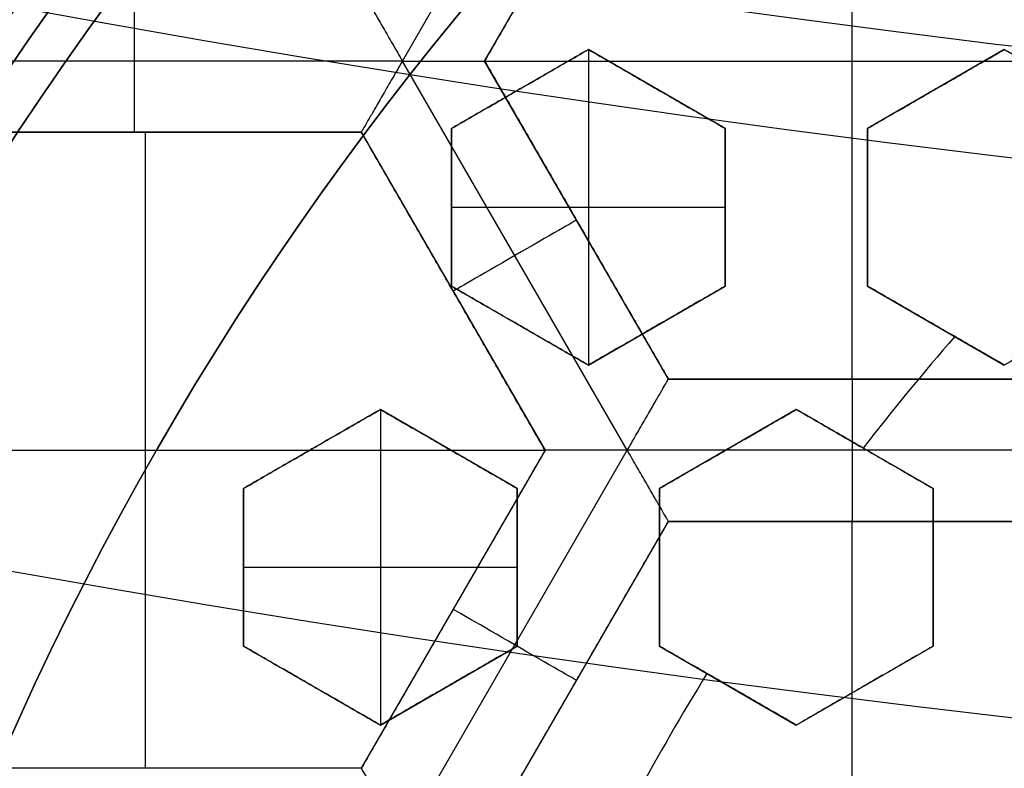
# Model space of a CAD drawing. Header units: centimetres. Extents: x -14.2 to 14.2, y -23.9 to 0.
# Tile 27 of 256: x -0.501 to -0.328, y -22.832 to -22.701. Entities that reach past the tile are written whole.
import ezdxf

# ---------------------------------------------------------------- set-up
doc = ezdxf.new("R2010")
doc.units = ezdxf.units.CM
doc.layers.add('Default', color=7, linetype='Continuous', true_color=0x000000)

# ---------------------------------------------------------------- blocks, each defined once
blk = doc.blocks.new('Block 10')
at = {"layer": 'Default', "extrusion": (0, -1, 0)}
for centre, radius in [((0, 20, 11.64412469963), 3.056153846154), ((0, 20, 11.74393517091), 3.15), ((0, 20, 12.75), 3.15), ((0, 20, 12.8), 3.149999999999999), ((0, 20, 12.85), 3.15), ((0, 20, 13.5), 3), ((0, 20, 16.45), 3.05), ((0, 20, 16.45), 2.975), ((0, 20, 16.65), 3.05)]:
    blk.add_arc(centre, radius, 0, 180, dxfattribs=at)
at = {"layer": 'Default', "extrusion": (0, 1, 0)}
for centre, radius, end in [((0, 20, -11.821967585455), 3.149999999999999, 180), ((0, 20, -11.9), 3.15, 180), ((0, 20, -13.625), 3, 179.9999999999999), ((0, 20, -13.75), 3, 180), ((0, 20, -16.05), 2.744511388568, 180), ((0, 20, -16.08611150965), 2.842130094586, 180), ((0, 20, -16.30510174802), 3.097618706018, 180), ((3.552713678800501e-16, 20, -16.41899023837), 3.15, 180), ((0, 20, -16.45), 2.725, 180), ((0, 20, -16.5), 2.724999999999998, 179.9999999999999), ((0, 20, -16.534495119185), 3.149999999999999, 180), ((0, 20, -16.55), 3.050000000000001, 180), ((0, 20, -16.55), 2.974999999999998, 180), ((0, 20, -16.55), 2.725, 180), ((0, 20, -16.65), 3.15, 180), ((0, 20, -16.65), 2.975, 180), ((0, 20, -16.7), 2.925, 180), ((0, 20, -16.7), 2.925, 180)]:
    blk.add_arc(centre, radius, 0, end, dxfattribs=at)

msp = doc.modelspace()

# ---------------------------------------------------------------- linework, layer by layer
at = {"layer": 'Default'}
for p, q in [((-0.4341317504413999, -22.70820678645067, -4.352500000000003), (-0.3946661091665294, -22.63985029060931, -4.3525)), ((-0.4197006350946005, -22.70820736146, -4.306251), (-0.3874506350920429, -22.65234872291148, -4.306251)), ((-0.3552006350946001, -22.764066, -4.2725), (-0.3552006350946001, -22.65234872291, -4.2725)), ((-0.4015000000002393, -22.70618791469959, -3.1332495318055), (-0.4255000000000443, -22.72004432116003, -3.1332495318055)), ((-0.3775000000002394, -22.72004432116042, -3.128296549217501), (-0.4015000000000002, -22.7061879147, -3.128296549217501)), ((-0.4015, -22.7061879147, -3.145), (-0.4015, -22.76161354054, -3.145)), ((-0.3285000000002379, -22.70618791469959, -3.123591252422), (-0.3524999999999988, -22.72004432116, -3.123591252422)), ((-0.3045000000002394, -22.72004432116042, -3.118763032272), (-0.3285000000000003, -22.7061879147, -3.118763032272)), ((-0.4341331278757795, -22.70820563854, -4.352499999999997), (-0.5202719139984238, -22.70820563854, -4.352499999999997)), ((-0.3946660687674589, -22.77656450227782, -4.352499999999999), (-0.4341324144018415, -22.70820678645, -4.352499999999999)), ((-0.4197006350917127, -22.708207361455, -4.2725), (-0.2907006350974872, -22.708207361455, -4.2725)), ((-0.3874506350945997, -22.764066, -4.306251), (-0.4197006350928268, -22.70820736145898, -4.306251)), ((-0.4135000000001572, -22.71311611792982, -3.145), (-0.4135000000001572, -22.71311611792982, -3.123234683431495)), ((-0.3895000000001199, -22.71311611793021, -3.145), (-0.3895000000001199, -22.71311611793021, -3.116543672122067)), ((-0.3405000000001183, -22.7131161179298, -3.145), (-0.3405000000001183, -22.7131161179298, -3.103445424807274)), ((-0.5282732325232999, -22.72070736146, -4.306251), (-0.44134968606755, -22.72070736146, -4.306251)), ((-0.4848113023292, -22.72070736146, -4.340002), (-0.4848113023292, -22.72070736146, -4.2725)), ((-0.47920582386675, -22.83242463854, -4.2725), (-0.47920582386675, -22.72070736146, -4.2725)), ((-0.4413502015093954, -22.72070701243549, -4.306251), (-0.4090998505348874, -22.77656625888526, -4.306251)), ((-0.4255, -22.72004432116, -3.132035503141), (-0.4255, -22.74775713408, -3.132035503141)), ((-0.3775, -22.72004432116, -3.125059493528), (-0.3775, -22.74775713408, -3.125059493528)), ((-0.3525, -22.72004432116, -3.1215558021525), (-0.3525, -22.74775713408, -3.1215558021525)), ((-0.4255, -22.73390072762, -3.12203539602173), (-0.4255, -22.73390072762, -3.145)), ((-0.4255, -22.73390072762, -3.145), (-0.3775, -22.73390072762, -3.145)), ((-0.3775, -22.73390072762, -3.145), (-0.3775, -22.73390072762, -3.108314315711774)), ((-0.3525, -22.73390072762, -3.101436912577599), (-0.3525, -22.73390072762, -3.145)), ((-0.4035756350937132, -22.73613668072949, -4.340002), (-0.4035756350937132, -22.73613668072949, -4.2725)), ((-0.4254999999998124, -22.74775713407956, -3.1270157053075), (-0.4015000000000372, -22.76161354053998, -3.1270157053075)), ((-0.4014999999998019, -22.76161354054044, -3.125059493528), (-0.3774999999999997, -22.74775713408, -3.125059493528)), ((-0.3524999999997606, -22.74775713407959, -3.11660413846), (-0.3284999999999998, -22.76161354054, -3.11660413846)), ((-0.4252251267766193, -22.7486364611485, -4.340002), (-0.4252251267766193, -22.7486364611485, -4.2725)), ((-0.4134999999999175, -22.75468533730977, -3.145), (-0.4134999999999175, -22.75468533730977, -3.114050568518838)), ((-0.3894999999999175, -22.75468533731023, -3.145), (-0.3894999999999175, -22.75468533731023, -3.107014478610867)), ((-0.3404999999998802, -22.75468533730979, -3.145), (-0.3404999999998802, -22.75468533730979, -3.09315714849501)), ((-0.3229506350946, -22.764066, -4.306251), (-0.3874506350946, -22.764066, -4.306251)), ((-0.3552006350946, -22.764066, -4.340002), (-0.3552006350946, -22.764066, -4.2725)), ((-0.4380000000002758, -22.76940776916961, -3.1317167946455), (-0.462000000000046, -22.78326417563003, -3.1317167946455)), ((-0.4140000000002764, -22.78326417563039, -3.1266791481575), (-0.4380000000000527, -22.76940776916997, -3.1266791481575)), ((-0.438, -22.76940776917, -3.145), (-0.438, -22.82483339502, -3.145)), ((-0.3650000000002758, -22.76940776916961, -3.120837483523), (-0.3890000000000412, -22.78326417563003, -3.120837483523)), ((-0.3410000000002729, -22.7832641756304, -3.115840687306), (-0.3650000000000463, -22.76940776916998, -3.115840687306)), ((-0.5380999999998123, -22.776566, -4.2725), (-0.4091, -22.776566, -4.2725)), ((-0.4500000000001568, -22.77633597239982, -3.145), (-0.4500000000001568, -22.77633597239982, -3.120803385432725)), ((-0.4090998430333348, -22.77656572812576, -4.306251), (-0.4413502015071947, -22.8324249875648, -4.306251)), ((-0.4341327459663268, -22.84492551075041, -4.352500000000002), (-0.3946657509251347, -22.77656667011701, -4.3525)), ((-0.4260000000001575, -22.77633597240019, -3.145), (-0.4260000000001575, -22.77633597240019, -3.113395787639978)), ((-0.3157357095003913, -22.776564, -4.3525), (-0.3946657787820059, -22.776564, -4.3525)), ((-0.3770000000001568, -22.77633597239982, -3.145), (-0.3770000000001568, -22.77633597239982, -3.098664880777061)), ((-0.3530000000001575, -22.77633597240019, -3.144885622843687), (-0.3530000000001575, -22.77633597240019, -3.091676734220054)), ((-0.462, -22.78326417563, -3.1317167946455), (-0.462, -22.81097698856, -3.1317167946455)), ((-0.414, -22.78326417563, -3.1240510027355), (-0.414, -22.81097698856, -3.1240510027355)), ((-0.389, -22.78326417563, -3.12014205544), (-0.389, -22.81097698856, -3.12014205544)), ((-0.341, -22.81097698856, -3.1102827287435), (-0.341, -22.78326417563, -3.1102827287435)), ((-0.4197007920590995, -22.84492463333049, -4.306251), (-0.3874504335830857, -22.78906537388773, -4.306251)), ((-0.3874506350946, -22.78906572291, -4.306251), (-0.3229506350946, -22.78906572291, -4.306251)), ((-0.3552006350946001, -22.900783, -4.2725), (-0.3552006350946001, -22.78906572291, -4.2725)), ((-0.3552006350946, -22.78906572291, -4.340002), (-0.3552006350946, -22.78906572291, -4.2725)), ((-0.462, -22.797120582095, -3.120803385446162), (-0.462, -22.797120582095, -3.145)), ((-0.462, -22.797120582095, -3.145), (-0.414, -22.797120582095, -3.145)), ((-0.414, -22.797120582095, -3.145), (-0.414, -22.797120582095, -3.105677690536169)), ((-0.389, -22.797120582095, -3.145), (-0.389, -22.797120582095, -3.097979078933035)), ((-0.341, -22.797120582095, -3.136834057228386), (-0.341, -22.797120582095, -3.083625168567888)), ((-0.4252251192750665, -22.80449552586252, -4.340002), (-0.4252251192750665, -22.80449552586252, -4.2725)), ((-0.4619999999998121, -22.81097698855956, -3.1266791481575), (-0.4380000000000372, -22.82483339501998, -3.1266791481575)), ((-0.4379999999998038, -22.82483339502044, -3.1240510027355), (-0.4140000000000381, -22.81097698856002, -3.1240510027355)), ((-0.3889999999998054, -22.81097698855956, -3.1151007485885), (-0.3650000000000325, -22.82483339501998, -3.1151007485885)), ((-0.3649999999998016, -22.82483339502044, -3.109542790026), (-0.3410000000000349, -22.81097698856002, -3.109542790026)), ((-0.4035755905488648, -22.81699496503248, -4.340002), (-0.4035755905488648, -22.81699496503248, -4.2725)), ((-0.4499999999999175, -22.81790519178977, -3.145), (-0.4499999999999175, -22.81790519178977, -3.113395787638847)), ((-0.4259999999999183, -22.81790519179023, -3.145), (-0.4259999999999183, -22.81790519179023, -3.105677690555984)), ((-0.3769999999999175, -22.81790519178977, -3.143451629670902), (-0.3769999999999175, -22.81790519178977, -3.090242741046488)), ((-0.3529999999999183, -22.81790519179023, -3.136081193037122), (-0.3529999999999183, -22.81790519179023, -3.082872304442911)), ((-0.4413497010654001, -22.83242463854, -4.306251), (-0.5058500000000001, -22.83242463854, -4.306251)), ((-0.4735997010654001, -22.83242463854, -4.340002), (-0.4735997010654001, -22.83242463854, -4.2725))]:
    msp.add_line(p, q, dxfattribs=at)
at = {"layer": 'Default', "extrusion": (0, 0, -1)}
for centre, radius, start, end in [((0, -23.05, 3), 0.9, 270, 90), ((0, -23.05, 3.789997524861), 0.9, 270, 89.99999999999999), ((0, -23.05, 4.600000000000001), 0.8550000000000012, 270, 90), ((0, -23.05, 4.286758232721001), 0.8349999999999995, 270, 90), ((0, -23.05, 4.3375), 0.82, 0, 180), ((0, -23.05, 4.295), 0.8074999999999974, 270, 89.99999999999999), ((0, -23.05, 4.3125), 0.795, 0, 180), ((0, -23.05, 4.178651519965), 0.775, 0, 90), ((0, -23.05, 4.2025), 0.7575000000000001, 0, 180), ((0, -23.05, 4.245), 0.7574999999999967, 270, 89.99999999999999), ((0, -23.05, 4.2725), 0.7275, 0, 180), ((0, -23.05, 3.125), 0.6775000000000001, 0, 180), ((0, -23.05, 3.135), 0.677500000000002, 0, 180), ((-4.440892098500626e-17, -23.05, 3.1075), 0.6725, 0, 180), ((-4.440892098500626e-17, -23.05, 3.145), 0.6725, 0, 180), ((-4.440892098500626e-17, -23.05, 4.2725), 0.6675, 0, 180), ((0, -23.05, 3.126519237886), 0.6125, 0, 180), ((0, -23.05, 3.1125), 0.6075, 0, 180), ((0, -23.05, 3.145), 0.6075, 0, 180), ((0, -23.05, 3.1), 0.6000000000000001, 270, 90), ((0, -23.05, 3.05), 0.6000000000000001, 270, 89.99999999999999), ((0, -23.05, 3.120895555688), 0.5500000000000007, 0, 180), ((-4.581197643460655e-11, -23.0500000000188, 4.3525), 0.6225000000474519, 33.30284074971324, 47.31304063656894)]:
    msp.add_arc(centre, radius, start, end, dxfattribs=at)
at = {"layer": 'Default'}
for centre, radius, start, end in [((0, -23.05, -4.6), 0.8550000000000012, 90, 270), ((4.484155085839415e-45, -23.05, -4.58), 0.8349999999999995, 90.00000000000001, 270), ((0, -23.05, -4.4333791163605), 0.8349999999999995, 90, 270), ((0, -23.05, -4.3125), 0.7825000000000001, 0, 180), ((0, -23.05, -4.207003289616), 0.775, 90, 270), ((0, -23.05, -4.192827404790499), 0.775, 90, 270), ((0, -23.05, -4.287500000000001), 0.7575000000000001, 0, 180), ((0, -23.05, -4.245), 0.7575000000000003, 0, 180), ((0, -23.05, -3.1), 0.7025000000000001, 0, 180), ((0, -23.05, -3.145), 0.6775000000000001, 0, 180), ((0, -23.05, -3.12625), 0.6724999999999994, 0, 180), ((0, -23.05, -4.3675), 0.6675, 0, 180), ((0, -23.05, -4.32), 0.6675000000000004, 0, 180), ((0, -23.05, -4.3975), 0.6375000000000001, 0, 180), ((0, -23.05, -3.1075), 0.6367740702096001, 0, 180), ((-4.440892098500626e-17, -23.05, -3.145), 0.6231698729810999, 0, 180), ((0, -23.05, -4.378480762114), 0.6075, 0, 180), ((0, -23.05, -4.3975), 0.6075, 0, 180), ((0, -23.05, -4.387990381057), 0.6074999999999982, 0, 180), ((0, -23.05, -3.12875), 0.6074999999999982, 0, 180), ((0, -23.05, -3), 0.6000000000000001, 90, 270), ((0, -23.05, -3.1125), 0.55, 0, 180), ((-5.000444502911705e-14, -23.05, -3.129291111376), 0.55000000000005, 0, 180), ((1.092034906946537e-10, -23.05000000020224, -3.144999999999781), 0.4469695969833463, 138.9720296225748, 142.220796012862), ((7.324844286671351e-10, -23.05000000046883, -3.144999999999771), 0.4469695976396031, 148.3974511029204, 151.6025488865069)]:
    msp.add_arc(centre, radius, start, end, dxfattribs=at)
at = {"layer": 'Default', "extrusion": (-1, 0, 0)}
for centre in [(22.70820563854, -4.340001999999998, 0.4812028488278), (22.776564, -4.340002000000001, 0.3552007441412)]:
    msp.add_arc(centre, 0.01249799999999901, 180, 0, dxfattribs=at)
at = {"layer": 'Default', "extrusion": (-0.5000000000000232, 0.8660254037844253, -8.881784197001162e-15)}
msp.add_arc((11.73007309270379, -4.340002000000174, -19.48828440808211), 0.0124979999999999, 180, 0, dxfattribs=at)
at = {"layer": 'Default', "extrusion": (0.5000000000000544, 0.8660254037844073, 8.881784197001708e-15)}
msp.add_arc((-11.04649276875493, -4.340001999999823, -19.96188628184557), 0.0124979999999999, 179.9999999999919, 359.9999999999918, dxfattribs=at)
at = {"layer": 'Default'}
for points, degree in [([(4.096019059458e-09, -23.94999504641, -4.579995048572), (-0.0235431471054, -23.94999504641, -4.579995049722), (-0.07063544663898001, -23.94815681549, -4.579973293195), (-0.1409862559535, -23.93982430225, -4.579982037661), (-0.2102233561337, -23.92605387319, -4.579979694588), (-0.2783909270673, -23.90683803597, -4.579980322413), (-0.3447773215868, -23.88234055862, -4.579980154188), (-0.4089202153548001, -23.85277824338, -4.579980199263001), (-0.4707621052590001, -23.81814901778, -4.579980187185), (-0.5295038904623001, -23.77889465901, -4.579980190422), (-0.5850604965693, -23.73511101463, -4.579980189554), (-0.6370893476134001, -23.6870108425, -4.579980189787), (-0.6850100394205, -23.63517092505, -4.579980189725), (-0.7288631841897, -23.57955851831, -4.579980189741), (-0.7681839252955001, -23.52069739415, -4.579980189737), (-0.8026905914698, -23.45909097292, -4.579980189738), (-0.8323654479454, -23.39472976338, -4.579980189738), (-0.8568215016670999, -23.32842157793, -4.579980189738), (-0.8760232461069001, -23.26036952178, -4.579980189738), (-0.8898444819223, -23.19086607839, -4.579980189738), (-0.8981408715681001, -23.12075437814, -4.579980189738), (-0.9009294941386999, -23.05000055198, -4.579980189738), (-0.8981411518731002, -22.979249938, -4.579980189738), (-0.8898450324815, -22.90913678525, -4.579980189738), (-0.8760234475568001, -22.83963165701, -4.579980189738), (-0.8568232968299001, -22.77158396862, -4.579980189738), (-0.8323660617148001, -22.70527147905, -4.579980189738), (-0.8026916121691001, -22.64091123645, -4.579980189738), (-0.7681862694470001, -22.57930634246, -4.579980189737), (-0.7288638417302, -22.52044236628, -4.579980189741), (-0.6850126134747, -22.46483218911, -4.579980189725), (-0.6370916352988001, -22.41299131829, -4.579980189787), (-0.5850613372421, -22.36488979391, -4.579980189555), (-0.5295085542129, -22.32110875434, -4.579980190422), (-0.4707636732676, -22.28185182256, -4.579980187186), (-0.4089218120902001, -22.24722266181, -4.579980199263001), (-0.3447812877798, -22.21766105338, -4.579980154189), (-0.2783916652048, -22.19316214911, -4.579980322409), (-0.2102250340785, -22.1739465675, -4.579979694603), (-0.1409877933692, -22.16017590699, -4.579982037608), (-0.07063561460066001, -22.15184317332, -4.579973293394), (-0.02354317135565, -22.15000495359, -4.579995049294), (-4.096018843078e-09, -22.15000495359, -4.579995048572)], 3), ([(5.339996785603e-09, -23.92999354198, -4.599993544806), (-0.02306651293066, -23.92999354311, -4.599993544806), (-0.06904166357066, -23.92817025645, -4.600002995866), (-0.1378559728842, -23.92003351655, -4.59999919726), (-0.2055461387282, -23.90656647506, -4.600000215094), (-0.2722006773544, -23.88777833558, -4.599999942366), (-0.3371088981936, -23.86382577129, -4.600000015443), (-0.3998249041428, -23.83492118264, -4.599999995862), (-0.4602915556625, -23.8010619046, -4.600000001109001), (-0.517726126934, -23.76268102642, -4.599999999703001), (-0.5720472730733, -23.71987099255, -4.600000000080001), (-0.6229187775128, -23.67284062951, -4.599999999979), (-0.6697729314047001, -23.62215442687, -4.600000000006), (-0.7126508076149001, -23.56777879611, -4.599999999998), (-0.7510967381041, -23.51022712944, -4.600000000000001), (-0.7848356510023, -23.44999145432, -4.600000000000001), (-0.8138506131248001, -23.38706147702, -4.600000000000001), (-0.8377625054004, -23.32222862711, -4.600000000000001), (-0.8565371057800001, -23.25569057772, -4.600000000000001), (-0.8700509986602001, -23.18773274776, -4.600000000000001), (-0.8781627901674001, -23.11918117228, -4.600000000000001), (-0.8808894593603, -23.05000127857, -4.600000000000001), (-0.8781631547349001, -22.98082407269, -4.600000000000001), (-0.8700516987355, -22.91227112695, -4.600000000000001), (-0.8565375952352, -22.84431175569, -4.600000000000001), (-0.8377644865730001, -22.77777748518, -4.600000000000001), (-0.8138516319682, -22.71294077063, -4.600000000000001), (-0.7848371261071, -22.65001162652, -4.600000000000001), (-0.7510995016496, -22.58977730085, -4.600000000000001), (-0.7126521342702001, -22.53222301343, -4.599999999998), (-0.6697761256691, -22.47784940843, -4.600000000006), (-0.6229218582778, -22.42716233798, -4.599999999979), (-0.5720491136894, -22.38013066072, -4.600000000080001), (-0.5177314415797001, -22.33732285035, -4.599999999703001), (-0.4602938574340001, -22.29893938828, -4.600000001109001), (-0.3998271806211, -22.26508006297, -4.599999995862), (-0.3371134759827, -22.23617609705, -4.600000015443), (-0.2722021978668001, -22.21222210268, -4.599999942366), (-0.205548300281, -22.19343406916, -4.600000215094), (-0.13785759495, -22.17996669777, -4.59999919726), (-0.06904173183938, -22.17182972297, -4.600002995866), (-0.02306648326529, -22.17000645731, -4.599993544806), (-5.339996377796e-09, -22.17000645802, -4.599993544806)], 3), ([(-0.3874506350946, -22.65234872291, -4.340002), (-0.4035756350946, -22.680278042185, -4.340002), (-0.4197006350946, -22.70820736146, -4.340002)], 2), ([(-0.3874506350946, -22.65234872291, -4.2725), (-0.4035756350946, -22.680278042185, -4.2725), (-0.4197006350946, -22.70820736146, -4.2725)], 2), ([(-0.4413494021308, -22.69570798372, -4.340002), (-0.4413494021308, -22.69570798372, -4.340857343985), (-0.4412433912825, -22.69588452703, -4.342582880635), (-0.4407818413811, -22.69668678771, -4.345087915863), (-0.4400031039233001, -22.69803487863, -4.347437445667), (-0.438905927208, -22.69993529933, -4.349517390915), (-0.4375130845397, -22.702348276, -4.351174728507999), (-0.4358885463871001, -22.70515999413, -4.352248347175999), (-0.4347250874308, -22.70718033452, -4.352500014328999), (-0.4341324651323, -22.70820678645, -4.352499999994)], 3), ([(-0.4255000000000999, -22.72004432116, -3.12508475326), (-0.4228288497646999, -22.71850213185, -3.124660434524), (-0.4174895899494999, -22.71541950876, -3.123828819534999), (-0.4094914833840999, -22.71080179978, -3.122633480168), (-0.4041630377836, -22.70772542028, -3.121871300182), (-0.4014999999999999, -22.7061879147, -3.121499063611)], 3), ([(-0.4014999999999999, -22.7061879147, -3.145), (-0.4135, -22.71311611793, -3.145), (-0.4255, -22.72004432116, -3.145)], 2), ([(-0.4014999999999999, -22.7061879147, -3.145), (-0.4014999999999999, -22.7061879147, -3.133249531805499), (-0.4014999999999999, -22.7061879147, -3.121499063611)], 2), ([(-0.4014999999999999, -22.7061879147, -3.121499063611), (-0.3987791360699, -22.70775880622, -3.120374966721), (-0.3933735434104, -22.7108797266, -3.118142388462), (-0.3853736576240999, -22.71549846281, -3.114840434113), (-0.3801125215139, -22.71853598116, -3.112670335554), (-0.3774999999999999, -22.72004432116, -3.111593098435)], 3), ([(-0.3774999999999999, -22.72004432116, -3.145), (-0.3895, -22.71311611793, -3.145), (-0.4014999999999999, -22.7061879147, -3.145)], 2), ([(-0.3525, -22.72004432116, -3.104844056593), (-0.3498339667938, -22.71850508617, -3.104518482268), (-0.3445015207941, -22.71542639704, -3.103886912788), (-0.3365027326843, -22.71080829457, -3.102999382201), (-0.3311678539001, -22.70772820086, -3.102447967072), (-0.3285, -22.7061879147, -3.102182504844)], 3), ([(-0.3285, -22.7061879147, -3.145), (-0.3405, -22.71311611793, -3.145), (-0.3525, -22.72004432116, -3.145)], 2), ([(-0.3285, -22.7061879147, -3.145), (-0.3285, -22.7061879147, -3.123591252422), (-0.3285, -22.7061879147, -3.102182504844)], 2), ([(-0.3285, -22.7061879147, -3.102182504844), (-0.3257541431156, -22.70777323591, -3.101074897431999), (-0.3203152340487, -22.71091339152, -3.098882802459), (-0.3123162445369, -22.71553161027, -3.095664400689), (-0.3070879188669, -22.7185501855, -3.093564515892), (-0.3045, -22.72004432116, -3.092526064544)], 3), ([(-0.3045, -22.72004432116, -3.145), (-0.3165, -22.71311611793, -3.145), (-0.3285, -22.7061879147, -3.145)], 2), ([(-0.4341324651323, -22.70820678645, -4.352499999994), (-0.4347252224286, -22.7092334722, -4.35250002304), (-0.4358911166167, -22.71124962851, -4.352248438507), (-0.4375147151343, -22.71406307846, -4.351174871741), (-0.4389078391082, -22.71647570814, -4.349517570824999), (-0.4400050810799, -22.71837621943, -4.347437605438), (-0.4407835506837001, -22.71972477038, -4.345088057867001), (-0.4412463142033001, -22.72052545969, -4.342582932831), (-0.4413493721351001, -22.72070606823, -4.34085735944), (-0.4413493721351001, -22.72070606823, -4.340002)], 3), ([(-0.4341324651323, -22.70820678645, -4.352499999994), (-0.4329462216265, -22.70820678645, -4.352499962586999), (-0.4306150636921, -22.70820762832, -4.352248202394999), (-0.4273675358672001, -22.70820728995, -4.351174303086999), (-0.4245820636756, -22.70820738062, -4.349517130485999), (-0.4223877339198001, -22.70820735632, -4.347437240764), (-0.4208311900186, -22.70820736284, -4.345087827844), (-0.4199051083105, -22.70820736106, -4.342583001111), (-0.4197006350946, -22.70820736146, -4.340857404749), (-0.4197006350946, -22.70820736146, -4.340002)], 3), ([(-0.4197006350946, -22.70820736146, -4.340002), (-0.4035756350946, -22.73613668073, -4.340002), (-0.3874506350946, -22.764066, -4.340002)], 2), ([(-0.4197006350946, -22.70820736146, -4.2725), (-0.4197006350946, -22.70820736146, -4.306251), (-0.4197006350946, -22.70820736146, -4.340002)], 2), ([(-0.3874506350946, -22.764066, -4.2725), (-0.4035756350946, -22.73613668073, -4.2725), (-0.4197006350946, -22.70820736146, -4.2725)], 2), ([(-0.4413493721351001, -22.72070606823, -4.340002), (-0.4848113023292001, -22.72070609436, -4.340002), (-0.5282732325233, -22.72070612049, -4.340002)], 2), ([(-0.44135, -22.72070736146, -4.2725), (-0.48481161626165, -22.72070736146, -4.2725), (-0.5282732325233, -22.72070736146, -4.2725)], 2), ([(-0.4413493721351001, -22.72070606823, -4.340002), (-0.44134968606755, -22.720706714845, -4.306251), (-0.44135, -22.72070736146, -4.2725)], 2), ([(-0.44135, -22.72070736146, -4.2725), (-0.425225, -22.74863668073, -4.2725), (-0.4091, -22.776566, -4.2725)], 2), ([(-0.4090987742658, -22.77656598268, -4.340002), (-0.4252240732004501, -22.748636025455, -4.340002), (-0.4413493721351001, -22.72070606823, -4.340002)], 2), ([(-0.4255, -22.72004432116, -3.145), (-0.4255000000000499, -22.72004432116, -3.13504237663), (-0.4255000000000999, -22.72004432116, -3.12508475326)], 2), ([(-0.4255000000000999, -22.74775713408, -3.119071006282), (-0.4255000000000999, -22.74471798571, -3.119711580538), (-0.4254999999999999, -22.73861305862, -3.121011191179), (-0.4254999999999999, -22.72938048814, -3.123014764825), (-0.4255000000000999, -22.7231657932, -3.124388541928), (-0.4255000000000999, -22.72004432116, -3.12508475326)], 3), ([(-0.4255, -22.72004432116, -3.145), (-0.4255, -22.73390072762, -3.145), (-0.4255, -22.74775713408, -3.145)], 2), ([(-0.3774999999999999, -22.72004432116, -3.145), (-0.3774999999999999, -22.72004432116, -3.1282965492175), (-0.3774999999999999, -22.72004432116, -3.111593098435)], 2), ([(-0.3774999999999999, -22.72004432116, -3.111593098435), (-0.3774999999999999, -22.72318243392, -3.110841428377), (-0.3774999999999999, -22.72941931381, -3.109359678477), (-0.3774999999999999, -22.73865035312, -3.10720319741), (-0.3774999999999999, -22.74473396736, -3.105806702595), (-0.3774999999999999, -22.74775713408, -3.105118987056)], 3), ([(-0.3774999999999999, -22.74775713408, -3.145), (-0.3774999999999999, -22.73390072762, -3.145), (-0.3774999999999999, -22.72004432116, -3.145)], 2), ([(-0.3525, -22.72004432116, -3.145), (-0.3525, -22.73390072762, -3.145), (-0.3525, -22.74775713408, -3.145)], 2), ([(-0.3525, -22.72004432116, -3.145), (-0.3525, -22.72004432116, -3.1249220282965), (-0.3525, -22.72004432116, -3.104844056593)], 2), ([(-0.3525, -22.74775713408, -3.098111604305), (-0.3525, -22.74474207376, -3.098825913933), (-0.3525, -22.73866927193, -3.100276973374), (-0.3525, -22.72943911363, -3.102519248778), (-0.3525, -22.72319092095, -3.1040614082), (-0.3525, -22.72004432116, -3.104844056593)], 3), ([(-0.4255, -22.74775713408, -3.145), (-0.4255000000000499, -22.74775713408, -3.132035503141), (-0.4255000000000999, -22.74775713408, -3.119071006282)], 2), ([(-0.4015000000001, -22.76161354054, -3.109031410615), (-0.404132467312, -22.76009368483, -3.110132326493), (-0.4094202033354, -22.75704080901, -3.112343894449), (-0.4174204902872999, -22.75242184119, -3.115690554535), (-0.4227992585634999, -22.74931640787, -3.117940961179), (-0.4255000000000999, -22.74775713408, -3.119071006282)], 3), ([(-0.4255, -22.74775713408, -3.145), (-0.4135, -22.75468533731, -3.145), (-0.4014999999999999, -22.76161354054, -3.145)], 2), ([(-0.3774999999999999, -22.74775713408, -3.105118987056), (-0.3801604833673, -22.74929316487, -3.105525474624), (-0.3854855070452, -22.75236756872, -3.106357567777), (-0.3934828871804, -22.7569848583, -3.107661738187), (-0.3988259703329, -22.76006968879, -3.108568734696), (-0.4015000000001, -22.76161354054, -3.109031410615)], 3), ([(-0.4014999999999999, -22.76161354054, -3.145), (-0.3895, -22.75468533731, -3.145), (-0.3774999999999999, -22.74775713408, -3.145)], 2), ([(-0.3774999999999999, -22.74775713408, -3.145), (-0.3774999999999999, -22.74775713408, -3.125059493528), (-0.3774999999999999, -22.74775713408, -3.105118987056)], 2), ([(-0.3285, -22.76161354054, -3.08820827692), (-0.3311056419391, -22.76010917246, -3.0892822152), (-0.3363576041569, -22.75707695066, -3.091447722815), (-0.3443574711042, -22.75245822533, -3.094748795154), (-0.3497722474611, -22.74933200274, -3.09698479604), (-0.3525, -22.74775713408, -3.098111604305)], 3), ([(-0.3525, -22.74775713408, -3.098111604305), (-0.3525, -22.74775713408, -3.1215558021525), (-0.3525, -22.74775713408, -3.145)], 2), ([(-0.3525, -22.74775713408, -3.145), (-0.3448445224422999, -22.75217702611, -3.145), (-0.3371890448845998, -22.75659691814, -3.145)], 2), ([(-0.3045, -22.74775713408, -3.138472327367), (-0.3071666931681, -22.7492967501, -3.138766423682), (-0.3125000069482, -22.75237594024, -3.139377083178), (-0.3204981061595, -22.75699364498, -3.140359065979), (-0.3258324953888, -22.76007345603, -3.141057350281), (-0.3285, -22.76161354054, -3.141417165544)], 3), ([(-0.3045, -22.74775713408, -3.085263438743), (-0.3071671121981, -22.74929699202, -3.085557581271), (-0.3125009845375, -22.75237650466, -3.086168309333), (-0.3204991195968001, -22.75699423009, -3.087150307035), (-0.325832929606, -22.76007370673, -3.087848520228), (-0.3285, -22.76161354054, -3.08820827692)], 3), ([(-0.3285, -22.76161354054, -3.141417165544), (-0.3294573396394, -22.76106082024, -3.14181174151), (-0.3313774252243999, -22.75995225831, -3.142603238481), (-0.3342737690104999, -22.75828005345, -3.143797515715), (-0.3362154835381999, -22.75715900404, -3.144598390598), (-0.3371890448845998, -22.75659691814, -3.145)], 3), ([(-0.4015000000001, -22.76161354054, -3.109031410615), (-0.4015000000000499, -22.76161354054, -3.1270157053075), (-0.4014999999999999, -22.76161354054, -3.145)], 2), ([(-0.3285, -22.76161354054, -3.141417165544), (-0.3285, -22.76161354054, -3.114812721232), (-0.3285, -22.76161354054, -3.08820827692)], 2), ([(-0.3946665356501, -22.77656531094, -4.352499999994), (-0.394073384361, -22.77553794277, -4.352500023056), (-0.3929085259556, -22.77351887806, -4.352248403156), (-0.3912843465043, -22.77070630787, -4.351174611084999), (-0.38989157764, -22.76829380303, -4.349517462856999), (-0.3887942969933, -22.76639329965, -4.347437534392), (-0.3880159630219, -22.76504517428, -4.34508804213), (-0.3875528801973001, -22.7642430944, -4.342583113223), (-0.3874506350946, -22.764066, -4.340857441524), (-0.3874506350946, -22.764066, -4.340002)], 3), ([(-0.3874506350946, -22.764066, -4.340002), (-0.3552006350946, -22.764066, -4.340002), (-0.3229506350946, -22.764066, -4.340002)], 2), ([(-0.3229506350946, -22.764066, -4.2725), (-0.3552006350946, -22.764066, -4.2725), (-0.3874506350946, -22.764066, -4.2725)], 2), ([(-0.3874506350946, -22.764066, -4.340002), (-0.3874506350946, -22.764066, -4.306251), (-0.3874506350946, -22.764066, -4.2725)], 2), ([(-0.4620000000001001, -22.78326417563, -3.123275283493), (-0.4593153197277, -22.78171417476, -3.12271112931), (-0.4539580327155, -22.77862114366, -3.12160011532), (-0.4459612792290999, -22.77400421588, -3.119986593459), (-0.4406500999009, -22.77093780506, -3.118945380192), (-0.4380000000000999, -22.76940776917, -3.118433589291)], 3), ([(-0.438, -22.76940776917, -3.145), (-0.45, -22.7763359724, -3.145), (-0.462, -22.78326417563, -3.145)], 2), ([(-0.438, -22.76940776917, -3.145), (-0.43800000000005, -22.76940776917, -3.1317167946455), (-0.4380000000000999, -22.76940776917, -3.118433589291)], 2), ([(-0.4380000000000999, -22.76940776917, -3.118433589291), (-0.4353134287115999, -22.77095886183, -3.117305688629), (-0.4299535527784, -22.77405338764, -3.115055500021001), (-0.4219532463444, -22.77867236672, -3.11169693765), (-0.416646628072, -22.7817361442, -3.109469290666), (-0.4140000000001, -22.78326417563, -3.108358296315)], 3), ([(-0.4139999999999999, -22.78326417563, -3.145), (-0.4259999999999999, -22.7763359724, -3.145), (-0.438, -22.76940776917, -3.145)], 2), ([(-0.3890000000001, -22.78326417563, -3.10077993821), (-0.3863228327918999, -22.78171851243, -3.100294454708), (-0.3809755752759, -22.77863127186, -3.099342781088), (-0.3729787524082, -22.77401430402, -3.097974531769), (-0.3676575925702, -22.77094213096, -3.097101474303), (-0.3650000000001, -22.76940776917, -3.096674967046)], 3), ([(-0.365, -22.76940776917, -3.145), (-0.377, -22.7763359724, -3.145), (-0.389, -22.78326417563, -3.145)], 2), ([(-0.365, -22.76940776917, -3.145), (-0.36500000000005, -22.76940776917, -3.120837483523), (-0.3650000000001, -22.76940776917, -3.096674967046)], 2), ([(-0.3650000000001, -22.76940776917, -3.096674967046), (-0.3622857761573, -22.77097482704, -3.095544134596), (-0.3568890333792, -22.77409063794, -3.093296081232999), (-0.3488887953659, -22.77870957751, -3.089964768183), (-0.3436190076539, -22.78175209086, -3.087771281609), (-0.3410000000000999, -22.78326417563, -3.086681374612)], 3), ([(-0.3532746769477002, -22.77617738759, -3.145), (-0.3591373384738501, -22.77279257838, -3.145), (-0.365, -22.76940776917, -3.145)], 2), ([(-0.3532746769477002, -22.77617738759, -3.145), (-0.3518980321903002, -22.77697219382, -3.144426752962), (-0.3491532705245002, -22.7785568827, -3.143283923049), (-0.3450616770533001, -22.78091916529, -3.141580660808), (-0.3423510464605, -22.7824841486, -3.140452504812), (-0.341, -22.78326417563, -3.139890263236)], 3), ([(-0.4091, -22.776566, -4.2725), (-0.425225, -22.80449531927, -4.2725), (-0.44135, -22.83242463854, -4.2725)], 2), ([(-0.4090987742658, -22.77656598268, -4.340002), (-0.4252240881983, -22.804495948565, -4.340002), (-0.4413494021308, -22.83242591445, -4.340002)], 2), ([(-0.4090987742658, -22.77656598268, -4.340002), (-0.4090993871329, -22.77656599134, -4.306251), (-0.4091, -22.776566, -4.2725)], 2), ([(-0.3946665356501, -22.77656531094, -4.352499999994), (-0.3958522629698, -22.77656531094, -4.352499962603), (-0.3981815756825, -22.77656611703, -4.352248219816), (-0.4014295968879, -22.77656579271, -4.351174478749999), (-0.4042152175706, -22.77656588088, -4.349517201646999), (-0.4064095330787, -22.7765658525, -4.34743728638), (-0.4079664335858, -22.77656587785, -4.345087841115), (-0.4088913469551, -22.77656580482, -4.342582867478), (-0.4090987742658, -22.77656598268, -4.340857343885), (-0.4090987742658, -22.77656598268, -4.340002)], 3), ([(-0.3874506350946, -22.78906479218, -4.340002), (-0.3874506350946, -22.78906479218, -4.340857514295), (-0.3875497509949, -22.78888358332, -4.342583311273), (-0.3880141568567, -22.78808302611, -4.345088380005), (-0.388792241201, -22.78673437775, -4.347437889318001), (-0.3898896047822, -22.78483373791, -4.349517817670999), (-0.3912828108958, -22.78242140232, -4.351174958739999), (-0.3929058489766, -22.77960709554, -4.352248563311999), (-0.3940734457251, -22.77759257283, -4.352500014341), (-0.3946665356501, -22.77656531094, -4.352499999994)], 3), ([(-0.462, -22.78326417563, -3.145), (-0.46200000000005, -22.78326417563, -3.1341376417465), (-0.4620000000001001, -22.78326417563, -3.123275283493)], 2), ([(-0.4620000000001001, -22.81097698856, -3.118433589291), (-0.4620000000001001, -22.80791609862, -3.118945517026), (-0.462, -22.801782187, -3.119986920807), (-0.462, -22.792548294, -3.121600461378), (-0.4620000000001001, -22.78636334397, -3.12271128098), (-0.4620000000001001, -22.78326417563, -3.123275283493)], 3), ([(-0.462, -22.78326417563, -3.145), (-0.462, -22.797120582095, -3.145), (-0.462, -22.81097698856, -3.145)], 2), ([(-0.4139999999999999, -22.78326417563, -3.145), (-0.41400000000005, -22.78326417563, -3.1266791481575), (-0.4140000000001, -22.78326417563, -3.108358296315)], 2), ([(-0.4140000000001, -22.78326417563, -3.108358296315), (-0.4140000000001, -22.78637386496, -3.10774528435), (-0.414, -22.79257283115, -3.106538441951), (-0.414, -22.80180543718, -3.104787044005), (-0.4140000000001, -22.80792605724, -3.103657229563), (-0.4140000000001, -22.81097698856, -3.103102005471)], 3), ([(-0.4139999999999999, -22.81097698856, -3.145), (-0.4139999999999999, -22.797120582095, -3.145), (-0.4139999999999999, -22.78326417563, -3.145)], 2), ([(-0.389, -22.78326417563, -3.145), (-0.389, -22.797120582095, -3.145), (-0.389, -22.81097698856, -3.145)], 2), ([(-0.389, -22.78326417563, -3.145), (-0.38900000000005, -22.78326417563, -3.122889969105), (-0.3890000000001, -22.78326417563, -3.10077993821)], 2), ([(-0.3890000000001, -22.81097698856, -3.09528411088), (-0.3890000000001, -22.80793112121, -3.095864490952), (-0.389, -22.8018172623, -3.097045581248), (-0.389, -22.79258542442, -3.098876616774), (-0.3890000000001, -22.78637926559, -3.100138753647), (-0.3890000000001, -22.78326417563, -3.10077993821)], 3), ([(-0.341, -22.78326417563, -3.139890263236), (-0.341, -22.78639611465, -3.139187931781), (-0.341, -22.79262472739, -3.137806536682), (-0.341, -22.80185451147, -3.135806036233), (-0.341, -22.80794707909, -3.134517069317), (-0.341, -22.81097698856, -3.133884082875)], 3), ([(-0.341, -22.78326417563, -3.139890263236), (-0.34100000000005, -22.78326417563, -3.113285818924), (-0.3410000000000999, -22.78326417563, -3.086681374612)], 2), ([(-0.3410000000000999, -22.78326417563, -3.086681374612), (-0.3410000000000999, -22.78639788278, -3.085978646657), (-0.341, -22.79262885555, -3.08459673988), (-0.341, -22.80185854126, -3.082596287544), (-0.3410000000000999, -22.80794880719, -3.081307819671), (-0.3410000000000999, -22.81097698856, -3.080675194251)], 3), ([(-0.4197012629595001, -22.84492472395, -4.340002), (-0.4035759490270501, -22.816994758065, -4.340002), (-0.3874506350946, -22.78906479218, -4.340002)], 2), ([(-0.4197006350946, -22.84492436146, -4.2725), (-0.4035756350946, -22.816995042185, -4.2725), (-0.3874506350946, -22.78906572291, -4.2725)], 2), ([(-0.3229506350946, -22.78906479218, -4.340002), (-0.3552006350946, -22.78906479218, -4.340002), (-0.3874506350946, -22.78906479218, -4.340002)], 2), ([(-0.3874506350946, -22.78906572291, -4.2725), (-0.3874506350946, -22.789065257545, -4.306251), (-0.3874506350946, -22.78906479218, -4.340002)], 2), ([(-0.3874506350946, -22.78906572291, -4.2725), (-0.3552006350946, -22.78906572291, -4.2725), (-0.3229506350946, -22.78906572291, -4.2725)], 2), ([(-0.462, -22.81097698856, -3.145), (-0.46200000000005, -22.81097698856, -3.1317167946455), (-0.4620000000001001, -22.81097698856, -3.118433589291)], 2), ([(-0.4380000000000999, -22.82483339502, -3.108358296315), (-0.4406463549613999, -22.82330552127, -3.109469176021), (-0.4459526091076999, -22.82024195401, -3.111696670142), (-0.4539529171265, -22.81562297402, -3.115055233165), (-0.4593131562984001, -22.81252823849, -3.117305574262), (-0.4620000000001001, -22.81097698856, -3.118433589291)], 3), ([(-0.462, -22.81097698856, -3.145), (-0.45, -22.81790519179, -3.145), (-0.438, -22.82483339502, -3.145)], 2), ([(-0.4140000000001, -22.81097698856, -3.103102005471), (-0.4166431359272, -22.81250300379, -3.103657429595), (-0.4219450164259, -22.81556404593, -3.104787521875), (-0.4299407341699, -22.82018037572, -3.106538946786), (-0.4353079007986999, -22.82327911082, -3.107745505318), (-0.4380000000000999, -22.82483339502, -3.108358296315)], 3), ([(-0.438, -22.82483339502, -3.145), (-0.4259999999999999, -22.81790519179, -3.145), (-0.4139999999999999, -22.81097698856, -3.145)], 2), ([(-0.4140000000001, -22.81097698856, -3.103102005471), (-0.41400000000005, -22.81097698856, -3.1240510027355), (-0.4139999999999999, -22.81097698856, -3.145)], 2), ([(-0.3650000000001, -22.82483339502, -3.085201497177), (-0.3676513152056, -22.82330265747, -3.086315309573), (-0.3729641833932, -22.82023527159, -3.088547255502), (-0.3809645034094, -22.81561628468, -3.091908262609), (-0.3863181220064, -22.81252537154, -3.094157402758), (-0.3890000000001, -22.81097698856, -3.09528411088)], 3), ([(-0.3890000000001, -22.81097698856, -3.09528411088), (-0.38900000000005, -22.81097698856, -3.12014205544), (-0.389, -22.81097698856, -3.145)], 2), ([(-0.389, -22.81097698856, -3.145), (-0.3848428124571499, -22.813377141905, -3.145), (-0.3806856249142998, -22.81577729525, -3.145)], 2), ([(-0.341, -22.81097698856, -3.133884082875), (-0.3436510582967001, -22.81250757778, -3.134354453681), (-0.3489634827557, -22.81557470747, -3.135317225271), (-0.3569589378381, -22.82019088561, -3.136825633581), (-0.3623156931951, -22.82328360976, -3.137875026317), (-0.365, -22.82483339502, -3.138410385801)], 3), ([(-0.3410000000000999, -22.81097698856, -3.080675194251), (-0.3436520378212, -22.81250814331, -3.081145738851), (-0.3489657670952, -22.81557602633, -3.082108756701), (-0.3569612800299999, -22.82019223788, -3.083617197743), (-0.3623166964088, -22.82328418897, -3.084666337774), (-0.3650000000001, -22.82483339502, -3.085201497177)], 3), ([(-0.341, -22.81097698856, -3.133884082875), (-0.34100000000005, -22.81097698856, -3.107279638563), (-0.3410000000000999, -22.81097698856, -3.080675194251)], 2), ([(-0.365, -22.82483339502, -3.138410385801), (-0.3667362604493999, -22.82383096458, -3.139139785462), (-0.3702131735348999, -22.82182356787, -3.140600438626), (-0.3754418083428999, -22.81880481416, -3.142797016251), (-0.3789362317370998, -22.81678730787, -3.144265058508), (-0.3806856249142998, -22.81577729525, -3.145)], 3), ([(-0.438, -22.82483339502, -3.145), (-0.43800000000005, -22.82483339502, -3.1266791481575), (-0.4380000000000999, -22.82483339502, -3.108358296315)], 2), ([(-0.365, -22.82483339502, -3.138410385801), (-0.36500000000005, -22.82483339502, -3.111805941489), (-0.3650000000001, -22.82483339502, -3.085201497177)], 2), ([(-0.44135, -22.83242463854, -4.2725), (-0.4736, -22.83242463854, -4.2725), (-0.50585, -22.83242463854, -4.2725)], 2), ([(-0.4413494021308, -22.83242591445, -4.340002), (-0.4735997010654, -22.83242574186, -4.340002), (-0.50585, -22.83242556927, -4.340002)], 2), ([(-0.4413494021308, -22.83242591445, -4.340002), (-0.4413497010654, -22.832425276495, -4.306251), (-0.44135, -22.83242463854, -4.2725)], 2), ([(-0.4413494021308, -22.83242591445, -4.340002), (-0.4413494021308, -22.83242591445, -4.340857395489), (-0.4412465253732, -22.83260656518, -4.342583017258), (-0.44078367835, -22.8334072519, -4.345088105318), (-0.4400052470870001, -22.83475579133, -4.347437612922), (-0.4389079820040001, -22.83665627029, -4.349517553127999), (-0.4375150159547, -22.83906886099, -4.35117481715), (-0.4358910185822, -22.84188213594, -4.352248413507), (-0.4347261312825, -22.84389870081, -4.352500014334), (-0.4341333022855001, -22.84492551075, -4.352499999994)], 3)]:
    msp.add_open_spline(points, degree=degree, dxfattribs=at)

# ---------------------------------------------------------------- block references
at = {"layer": 'Default', "extrusion": (0, -1, 0)}
msp.add_blockref('Block 10', (0, 0), dxfattribs=at)

doc.saveas('drawing.dxf')
